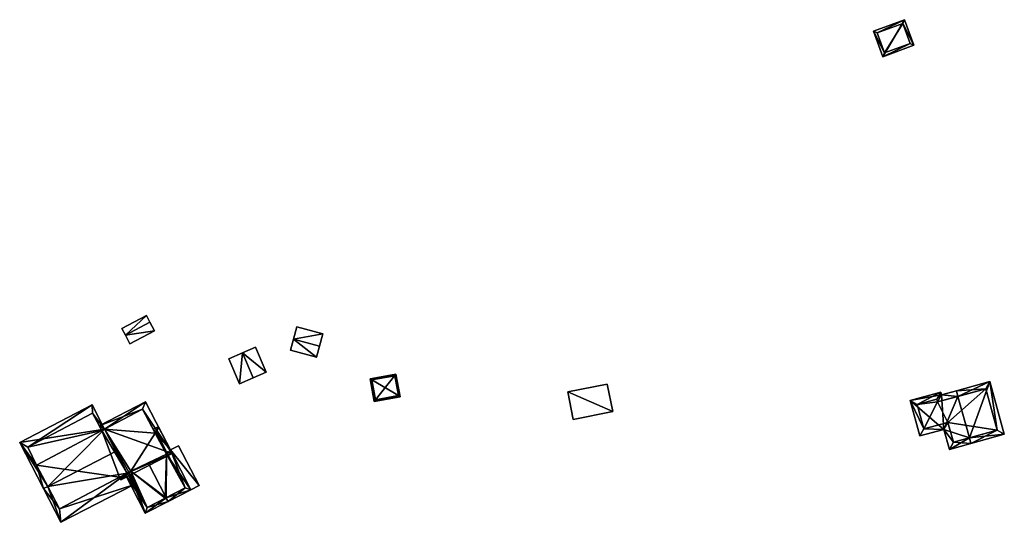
# Model space of a CAD drawing. Header units: inches. Extents: x 2523744 to 2528136, y 1148995 to 1152010.
# Tile 14 of 256: x 2524482 to 2524653, y 1149092 to 1149179. Entities that reach past the tile are written whole.
import ezdxf

# ---------------------------------------------------------------- set-up
doc = ezdxf.new("R2010")
doc.units = ezdxf.units.IN
doc.header["$MEASUREMENT"] = 0
doc.layers.add('Gebaeude Einzelhaus', color=10, linetype='Continuous')
doc.layers.add('Offenes Gebaeude', color=10, linetype='Continuous')

msp = doc.modelspace()

# ---------------------------------------------------------------- meshes
at = {"layer": 'Gebaeude Einzelhaus'}
mesh = msp.add_polyface(dxfattribs=at)
corners = [(2524635.965, 1149179.238, 399.658), (2524632.209, 1149172.805, 399.974), (2524637.613, 1149174.818, 399.974), (2524630.561, 1149177.225, 399.658), (2524635.671, 1149178.595, 399.691), (2524636.969, 1149175.111, 399.941), (2524631.205, 1149176.931, 399.692), (2524632.503, 1149173.449, 399.94), (2524636.969, 1149175.111, 393.795), (2524635.671, 1149178.595, 393.795), (2524631.205, 1149176.931, 393.795), (2524632.503, 1149173.449, 393.795)]
mesh.append_faces([[corners[k] for k in face] for face in [(1, 7, 5), (6, 7, 3), (3, 7, 1), (4, 6, 0), (0, 6, 3), (5, 4, 2), (1, 5, 2), (2, 4, 0), (3, 1, 0), (0, 1, 2)]], dxfattribs={"color": 13})
mesh.append_faces([[corners[k] for k in face] for face in [(9, 11, 10), (8, 11, 9), (7, 11, 8), (7, 8, 5), (10, 11, 6), (6, 11, 7), (9, 10, 4), (4, 10, 6), (8, 9, 4), (5, 8, 4)]], dxfattribs={"color": 41})
mesh = msp.add_polyface(dxfattribs=at)
corners = [(2524547.447, 1149117.591, 395.928), (2524543.675, 1149112.833, 396.347), (2524548.161, 1149113.645, 396.347), (2524542.961, 1149116.78, 395.928), (2524547.246, 1149117.301, 395.954), (2524543.877, 1149113.124, 396.322), (2524547.87, 1149113.847, 396.321), (2524543.252, 1149116.579, 395.954), (2524547.87, 1149113.847, 390.696), (2524547.246, 1149117.301, 390.696), (2524543.252, 1149116.579, 390.696), (2524543.877, 1149113.124, 390.696)]
mesh.append_faces([[corners[k] for k in face] for face in [(7, 5, 3), (3, 5, 1), (4, 7, 0), (0, 7, 3), (2, 5, 6), (6, 4, 2), (1, 5, 2), (2, 4, 0), (3, 1, 0), (0, 1, 2)]], dxfattribs={"color": 13})
mesh.append_faces([[corners[k] for k in face] for face in [(8, 11, 10), (8, 10, 9), (6, 11, 8), (5, 11, 6), (10, 11, 7), (7, 11, 5), (9, 10, 4), (4, 10, 7), (8, 9, 4), (6, 8, 4)]], dxfattribs={"color": 41})
mesh = msp.add_polyface(dxfattribs=at)
corners = [(2524647.255, 1149106.478, 398.9), (2524653.343, 1149107.108, 396.371), (2524650.834, 1149116.271, 396.371), (2524647.519, 1149105.513, 398.9), (2524645.274, 1149113.712, 398.9), (2524645.01, 1149114.678, 398.9), (2524636.961, 1149112.995, 395.423), (2524642.428, 1149113.97, 397.765), (2524642.295, 1149114.455, 397.765), (2524642.833, 1149107.959, 397.259), (2524638.654, 1149106.815, 395.423), (2524643.781, 1149104.49, 397.259), (2524652.114, 1149107.809, 396.79), (2524650.134, 1149115.043, 396.79), (2524641.595, 1149113.223, 397.341), (2524641.726, 1149112.741, 397.341), (2524638.19, 1149112.295, 395.847), (2524639.354, 1149108.044, 395.847), (2524644.483, 1149105.719, 397.683), (2524643.534, 1149109.188, 397.683), (2524650.134, 1149115.043, 389.534), (2524641.726, 1149112.741, 389.534), (2524641.595, 1149113.223, 389.534), (2524638.19, 1149112.295, 389.534), (2524639.354, 1149108.044, 389.534), (2524643.534, 1149109.188, 389.534), (2524644.483, 1149105.719, 389.534), (2524652.114, 1149107.809, 389.534)]
mesh.append_faces([[corners[k] for k in face] for face in [(0, 12, 3), (18, 0, 3), (11, 18, 3), (19, 18, 9), (17, 19, 9), (9, 18, 11), (10, 17, 9), (16, 17, 6), (6, 17, 10), (14, 16, 8), (8, 16, 6), (15, 14, 7), (4, 15, 7), (7, 14, 8), (13, 4, 5), (5, 4, 7), (2, 12, 13), (2, 13, 5), (3, 12, 1), (1, 12, 2), (0, 11, 3), (4, 9, 0), (0, 9, 11), (9, 6, 10), (5, 7, 4), (4, 7, 9), (9, 7, 6), (6, 7, 8), (0, 2, 4), (4, 2, 5), (3, 1, 0), (0, 1, 2)]], dxfattribs={"color": 13})
mesh.append_faces([[corners[k] for k in face] for face in [(25, 27, 26), (21, 25, 24), (21, 24, 23), (21, 23, 22), (20, 27, 25), (20, 25, 21), (13, 27, 20), (12, 27, 13), (26, 27, 0), (0, 27, 12), (18, 26, 0), (25, 26, 19), (19, 26, 18), (24, 25, 17), (17, 25, 19), (23, 24, 16), (16, 24, 17), (22, 23, 16), (14, 22, 16), (21, 22, 15), (15, 22, 14), (20, 21, 4), (4, 21, 15), (13, 20, 4)]], dxfattribs={"color": 41})
mesh = msp.add_polyface(dxfattribs=at)
corners = [(2524489.115, 1149091.798, 398.92), (2524501.741, 1149098.304, 398.92), (2524500.676, 1149100.371, 399.966), (2524486.851, 1149098.042, 401.883), (2524498.724, 1149104.16, 401.883), (2524486.098, 1149097.654, 401.883), (2524496.741, 1149108.009, 400.126), (2524494.576, 1149112.21, 398.209), (2524481.95, 1149105.704, 398.209), (2524488.9, 1149094.15, 399.905), (2524494.6, 1149110.8, 398.722), (2524496.25, 1149107.75, 400.128), (2524483.35, 1149104.85, 398.777), (2524484.9, 1149101.75, 400.183), (2524499.546, 1149099.168, 399.718), (2524500.676, 1149100.371, 399.173), (2524499.301, 1149099.644, 399.718), (2524508.494, 1149103.778, 396.195), (2524496.741, 1149108.009, 399.173), (2524503.864, 1149112.763, 396.195), (2524495.789, 1149108.603, 399.374), (2524496.25, 1149107.75, 399.367), (2524501.3, 1149100.7, 398.927), (2524507.5, 1149103.65, 396.525), (2524503.35, 1149111.5, 396.557), (2524496.741, 1149108.009, 390.119), (2524496.25, 1149107.75, 390.119), (2524494.6, 1149110.8, 390.119), (2524483.35, 1149104.85, 390.119), (2524484.9, 1149101.75, 390.119), (2524488.9, 1149094.15, 390.119), (2524499.301, 1149099.644, 390.119), (2524500.676, 1149100.371, 390.119), (2524500.97, 1149100.526, 395.428), (2524500.97, 1149100.526, 390.119), (2524501.3, 1149100.7, 395.577), (2524504.31, 1149102.132, 396.906), (2524507.5, 1149103.65, 395.835), (2524505.561, 1149107.317, 395.848), (2524503.35, 1149111.5, 390.119), (2524505.561, 1149107.317, 390.119), (2524507.5, 1149103.65, 390.119), (2524501.3, 1149100.7, 390.119)]
mesh.append_faces([[corners[k] for k in face] for face in [(20, 18, 21), (17, 24, 19), (19, 24, 20), (20, 24, 18), (17, 23, 24), (14, 22, 17), (17, 22, 23), (14, 15, 22), (14, 16, 15), (18, 20, 21), (18, 19, 20), (18, 17, 19), (18, 15, 17), (17, 15, 14), (14, 15, 16), (3, 9, 5), (13, 3, 5), (12, 13, 8), (8, 13, 5), (10, 12, 7), (7, 12, 8), (11, 10, 6), (6, 10, 7), (1, 9, 2), (5, 9, 0), (0, 9, 1), (6, 3, 4), (6, 8, 3), (3, 8, 5), (6, 7, 8), (0, 3, 5), (0, 2, 3), (3, 2, 4), (0, 1, 2)]], dxfattribs={"color": 13})
mesh.append_faces([[corners[k] for k in face] for face in [(40, 25, 39), (25, 34, 32), (40, 42, 25), (25, 42, 34), (40, 41, 42), (24, 25, 18), (24, 39, 25), (39, 38, 40), (38, 23, 37), (39, 24, 38), (38, 24, 23), (23, 36, 37), (23, 22, 36), (36, 22, 35), (15, 33, 22), (22, 33, 35), (15, 32, 33), (33, 32, 34), (29, 31, 30), (27, 26, 28), (28, 26, 29), (29, 26, 31), (31, 26, 32), (32, 26, 25), (6, 4, 18), (18, 4, 15), (15, 4, 2), (15, 31, 32), (15, 9, 31), (31, 9, 30), (15, 2, 9), (9, 29, 30), (3, 13, 9), (9, 13, 29), (13, 12, 29), (29, 12, 28), (12, 10, 28), (28, 10, 27), (21, 10, 11), (21, 26, 10), (10, 26, 27), (18, 21, 6), (6, 21, 11), (18, 26, 21), (18, 25, 26)]], dxfattribs={"color": 41})
mesh = msp.add_polyface(dxfattribs=at)
corners = [(2524507.5, 1149103.65, 395.835), (2524511.751, 1149097.454, 395.549), (2524508.178, 1149104.391, 395.549), (2524507.433, 1149096.069, 396.905), (2524507.775, 1149095.405, 396.905), (2524505.561, 1149107.317, 395.848), (2524506.094, 1149108.435, 395.549), (2524505.211, 1149107.98, 395.85), (2524504.31, 1149102.132, 396.906), (2524500.97, 1149100.526, 395.428), (2524500.307, 1149100.175, 395.129), (2524503.815, 1149093.365, 395.129), (2524501.3, 1149100.7, 395.577), (2524510.741, 1149097.778, 395.776), (2524505.771, 1149107.425, 395.776), (2524504.139, 1149094.375, 395.428), (2524507.289, 1149095.995, 396.841), (2524507.289, 1149095.995, 390.119), (2524504.139, 1149094.375, 390.119), (2524510.741, 1149097.778, 390.119), (2524505.771, 1149107.425, 390.119), (2524505.561, 1149107.317, 390.119), (2524500.97, 1149100.526, 390.119), (2524501.3, 1149100.7, 390.119), (2524507.5, 1149103.65, 390.119)]
mesh.append_faces([[corners[k] for k in face] for face in [(3, 4, 16), (15, 10, 9), (15, 11, 10), (15, 4, 11), (15, 16, 4), (2, 14, 6), (6, 14, 7), (7, 14, 5), (3, 13, 4), (4, 13, 1), (1, 13, 2), (2, 13, 14), (12, 3, 8), (9, 11, 12), (12, 11, 3), (3, 11, 4), (9, 10, 11), (3, 0, 8), (5, 6, 7), (0, 2, 5), (5, 2, 6), (4, 1, 3), (3, 1, 0), (0, 1, 2)]], dxfattribs={"color": 13})
mesh.append_faces([[corners[k] for k in face] for face in [(17, 24, 19), (19, 24, 20), (20, 24, 21), (17, 23, 24), (17, 18, 23), (23, 18, 22), (18, 15, 22), (22, 15, 9), (20, 21, 14), (14, 21, 5), (14, 13, 20), (20, 13, 19), (13, 17, 19), (13, 3, 17), (16, 17, 3), (16, 15, 17), (17, 15, 18)]], dxfattribs={"color": 41})
at = {"layer": 'Offenes Gebaeude'}
mesh = msp.add_polyface(dxfattribs=at)
corners = [(2524504.025, 1149127.763, 398.454), (2524500.34, 1149124.365, 399.368), (2524504.626, 1149126.624, 399.368), (2524505.413, 1149125.131, 398.454), (2524499.739, 1149125.503, 398.454), (2524501.127, 1149122.871, 398.454), (2524504.626, 1149126.624, 399.268), (2524504.025, 1149127.763, 398.354), (2524499.739, 1149125.503, 398.354), (2524500.34, 1149124.365, 399.268), (2524501.127, 1149122.871, 398.354), (2524505.413, 1149125.131, 398.354)]
mesh.append_faces([[corners[k] for k in face] for face in [(5, 3, 1), (4, 1, 0), (1, 3, 2), (0, 1, 2)]], dxfattribs={"color": 13})
mesh.append_faces([[corners[k] for k in face] for face in [(9, 11, 10), (7, 9, 8), (6, 11, 9), (6, 9, 7), (3, 11, 6), (3, 6, 2), (10, 11, 5), (5, 11, 3), (9, 10, 5), (1, 9, 5), (8, 9, 4), (4, 9, 1), (7, 8, 0), (0, 8, 4), (6, 7, 0), (2, 6, 0)]], dxfattribs={"color": 41})
mesh = msp.add_polyface(dxfattribs=at)
corners = [(2524529.615, 1149123.671, 397.744), (2524534.711, 1149124.578, 397.007), (2524530.201, 1149125.813, 397.007), (2524529.094, 1149121.769, 397.007), (2524533.603, 1149120.535, 397.007), (2524534.124, 1149122.436, 397.744), (2524529.615, 1149123.671, 397.644), (2524530.201, 1149125.813, 396.908), (2524529.094, 1149121.769, 396.907), (2524533.603, 1149120.535, 396.907), (2524534.124, 1149122.436, 397.644), (2524534.711, 1149124.578, 396.907)]
mesh.append_faces([[corners[k] for k in face] for face in [(5, 1, 0), (4, 5, 0), (3, 4, 0), (0, 1, 2)]], dxfattribs={"color": 13})
mesh.append_faces([[corners[k] for k in face] for face in [(6, 11, 10), (6, 10, 9), (6, 9, 8), (7, 11, 6), (2, 11, 7), (1, 11, 2), (10, 11, 1), (5, 10, 1), (9, 10, 4), (4, 10, 5), (8, 9, 3), (3, 9, 4), (6, 8, 3), (0, 6, 3), (7, 6, 2), (2, 6, 0)]], dxfattribs={"color": 41})
mesh = msp.add_polyface(dxfattribs=at)
corners = [(2524524.846, 1149117.896, 395.751), (2524520.71, 1149121.267, 397.059), (2524522.584, 1149116.92, 397.058), (2524520.23, 1149115.905, 395.751), (2524522.972, 1149122.243, 395.751), (2524518.355, 1149120.252, 395.751), (2524522.584, 1149116.92, 396.958), (2524524.846, 1149117.896, 395.651), (2524522.972, 1149122.243, 395.651), (2524520.71, 1149121.267, 396.959), (2524518.355, 1149120.252, 395.651), (2524520.23, 1149115.905, 395.651)]
mesh.append_faces([[corners[k] for k in face] for face in [(5, 3, 1), (4, 1, 0), (1, 3, 2), (0, 1, 2)]], dxfattribs={"color": 13})
mesh.append_faces([[corners[k] for k in face] for face in [(9, 11, 10), (7, 9, 8), (6, 11, 9), (6, 9, 7), (3, 11, 6), (3, 6, 2), (10, 11, 5), (5, 11, 3), (9, 10, 5), (1, 9, 5), (8, 9, 4), (4, 9, 1), (7, 8, 0), (0, 8, 4), (6, 7, 0), (2, 6, 0)]], dxfattribs={"color": 41})
mesh = msp.add_polyface(dxfattribs=at)
corners = [(2524577.341, 1149114.495, 397.091), (2524585.17, 1149111.048, 396.156), (2524584.223, 1149115.853, 397.091), (2524578.289, 1149109.689, 396.156), (2524577.341, 1149114.495, 396.991), (2524584.223, 1149115.853, 396.991), (2524578.289, 1149109.689, 396.056), (2524585.17, 1149111.048, 396.056)]
mesh.append_faces([[corners[k] for k in face] for face in [(3, 1, 0), (0, 1, 2)]], dxfattribs={"color": 13})
mesh.append_faces([[corners[k] for k in face] for face in [(4, 7, 6), (5, 7, 4), (1, 7, 5), (1, 5, 2), (6, 7, 3), (3, 7, 1), (4, 6, 3), (0, 4, 3), (5, 4, 2), (2, 4, 0)]], dxfattribs={"color": 41})
mesh = msp.add_polyface(dxfattribs=at)
corners = [(2524508.178, 1149104.391, 395.549), (2524513.169, 1149098.185, 395.091), (2524509.595, 1149105.121, 395.091), (2524511.751, 1149097.454, 395.549), (2524508.178, 1149104.391, 395.449), (2524509.595, 1149105.121, 394.991), (2524511.751, 1149097.454, 395.449), (2524513.169, 1149098.185, 394.991)]
mesh.append_faces([[corners[k] for k in face] for face in [(3, 1, 0), (0, 1, 2)]], dxfattribs={"color": 13})
mesh.append_faces([[corners[k] for k in face] for face in [(4, 7, 6), (5, 7, 4), (2, 7, 5), (1, 7, 2), (6, 7, 1), (3, 6, 1), (4, 6, 0), (0, 6, 3), (5, 4, 2), (2, 4, 0)]], dxfattribs={"color": 41})

doc.saveas('drawing.dxf')
